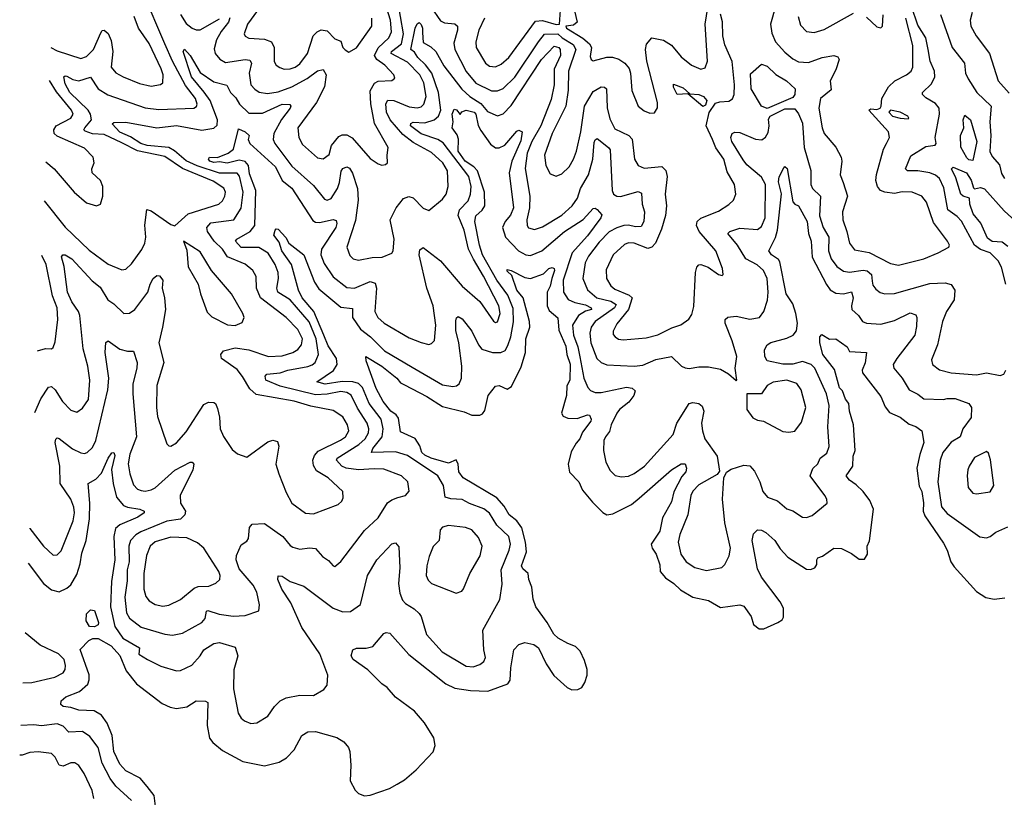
# Model space of a CAD drawing. Extents: x 1954683 to 2060285, y 904798 to 1016299.
# Tile 233 of 256: x 1958393 to 1963427, y 991281 to 995258. Entities that reach past the tile are written whole.
import ezdxf

# ---------------------------------------------------------------- set-up
doc = ezdxf.new("R2010")
doc.units = 0

msp = doc.modelspace()

# ---------------------------------------------------------------- linework, layer by layer
at = {"layer": '0CON10XD'}
for points in [[(1958470.5, 993249.2), (1958501.2, 993318.8), (1958541.2, 993378.8), (1958555, 993381.5), (1958575, 993364.6), (1958612.7, 993305), (1958655, 993260.6), (1958685, 993250.6), (1958715, 993270.6), (1958744.7, 993315), (1958752.1, 993415), (1958741.1, 993485), (1958717.4, 993575), (1958700.2, 993745), (1958694.3, 993765), (1958660.4, 993815), (1958637.6, 993865), (1958620.6, 993995), (1958607.3, 994045), (1958612.9, 994055), (1958625.7, 994055.7), (1958658.9, 994035), (1958762.9, 993922.9), (1958805, 993889.2), (1958844.6, 993824.6), (1958874.4, 993805), (1958925.4, 993755.4), (1958955, 993756.9), (1958981.2, 993775), (1959048.4, 993865), (1959059.4, 993905), (1959075, 993934.4), (1959095, 993949.6), (1959107.7, 993947.7), (1959124.2, 993925), (1959121.2, 993885), (1959134.1, 993835), (1959139.2, 993775), (1959122.4, 993685), (1959104.7, 993605), (1959129.5, 993505), (1959095, 993387.5), (1959092, 993275), (1959098.1, 993228.1), (1959145, 993088.8), (1959155, 993078), (1959165, 993077.5), (1959195, 993094.5), (1959245, 993149.5), (1959335, 993289.2), (1959358.3, 993301.7), (1959385, 993300.8), (1959394.4, 993294.4), (1959405, 993270), (1959415.4, 993225), (1959418.5, 993165), (1959435, 993126.7), (1959479.5, 993059.5), (1959507.3, 993037.3), (1959555, 993020), (1959661.7, 993098.3), (1959686.8, 993106.8), (1959710.3, 993100.3), (1959717.3, 993077.3), (1959703.3, 992985), (1959717.8, 992935), (1959755, 992840), (1959785, 992786), (1959855, 992734.3), (1959895, 992731.4), (1960021.7, 992778.3), (1960039.2, 992795), (1960047.4, 992812.6), (1960045.6, 992845), (1959969.5, 992915), (1959911.2, 992951.2), (1959895, 992977.1), (1959891, 993005), (1959900.3, 993029.7), (1959918.8, 993051.2), (1960033.2, 993106.8), (1960058.5, 993125), (1960076.2, 993155), (1960069.7, 993185), (1960045, 993226.2), (1959995, 993259.3), (1959881.6, 993281.6), (1959796.4, 993306.4), (1959601.7, 993341.7), (1959570, 993370), (1959532.8, 993432.8), (1959505, 993468.9), (1959424.5, 993525), (1959421.5, 993545), (1959434.2, 993565), (1959495, 993580.2), (1959565, 993570), (1959665.2, 993535.2), (1959735, 993538.4), (1959790, 993555), (1959815, 993570.7), (1959833.1, 993595), (1959838.1, 993625), (1959815, 993673.8), (1959754.7, 993735), (1959624.1, 993835), (1959604.2, 993884.2), (1959602.3, 993945), (1959585.5, 993975), (1959545, 994008), (1959455.4, 994045.4), (1959429.3, 994085), (1959386.5, 994125), (1959353.2, 994175), (1959350.4, 994195), (1959371, 994219), (1959487.5, 994235), (1959525, 994294), (1959536.2, 994375), (1959516.9, 994456.9), (1959505, 994473.7), (1959415, 994473.3), (1959301.1, 994511.1), (1959245, 994536.7), (1959185, 994586.8), (1959155, 994603.9), (1959045, 994615.1), (1959012.5, 994625), (1958959.4, 994659.4), (1958905, 994683), (1958866.2, 994725), (1958875, 994732), (1958935, 994732.9), (1959094.3, 994704.3), (1959195, 994715.9), (1959325, 994692.5), (1959385, 994702.7), (1959402.2, 994717.8), (1959404.3, 994745), (1959367.6, 994845), (1959336.5, 994886.5), (1959270.9, 994965), (1959229.4, 995095), (1959235, 995107.5), (1959265, 995074), (1959315, 994988.2), (1959385, 994940), (1959452.6, 994922.6), (1959470.7, 994885), (1959497.5, 994857.5), (1959516.4, 994825), (1959565, 994780), (1959635, 994779.6), (1959735, 994826.5), (1959774.6, 994824.6), (1959779.5, 994815), (1959775.3, 994805), (1959732.2, 994747.8), (1959691.6, 994675), (1959689.2, 994645), (1959696.9, 994625), (1959785, 994509.1), (1959895, 994410.5), (1959950.8, 994340.7), (1959965, 994334.6), (1959985, 994343.6), (1960017.8, 994395), (1960028.5, 994425), (1960036.8, 994483.2), (1960045, 994496.5), (1960065, 994505.5), (1960078.9, 994498.9), (1960095, 994473.3), (1960119.6, 994395), (1960124.3, 994335), (1960109.5, 994230.5), (1960065.4, 994095), (1960081.7, 994051.7), (1960098, 994035), (1960125, 994027.1), (1960195, 994041.6), (1960246.1, 994043.9), (1960295, 994064.3), (1960302.9, 994075), (1960307.2, 994135), (1960286.9, 994235), (1960318, 994295), (1960355, 994343.8), (1960383, 994353), (1960405, 994346.4), (1960455, 994294.4), (1960485, 994282.5), (1960555, 994339.5), (1960573.1, 994365), (1960583.2, 994405), (1960579.3, 994485), (1960556.5, 994525), (1960498.6, 994578.6), (1960405, 994630.5), (1960351.1, 994671.1), (1960287, 994745), (1960269.1, 994785), (1960265, 994827.5), (1960275, 994846.6), (1960305, 994844), (1960385, 994812), (1960425, 994807.5), (1960445, 994812.8), (1960459.2, 994825), (1960471.6, 994865), (1960458.7, 994935), (1960438.7, 994975), (1960375, 995040.6), (1960292.2, 995085), (1960293.9, 995095), (1960345.8, 995134.2), (1960355.1, 995185), (1960324.8, 995365.2)], [(1958518.3, 994331.6), (1958625, 994196.2), (1958748.3, 994078.3), (1958845, 994007.1), (1958915, 993978.5), (1958935, 993982.2), (1958965, 994009.4), (1959017.8, 994082.2), (1959032.9, 994115), (1959037.2, 994145), (1959033, 994207), (1959043, 994287), (1959065, 994280), (1959165, 994210.8), (1959186.1, 994203.9), (1959254.8, 994265.2), (1959411.1, 994315), (1959429.3, 994330.7), (1959442.4, 994355), (1959445.8, 994375), (1959437, 994397), (1959382.2, 994432.2), (1959225, 994496.1), (1959135, 994558.8), (1958995, 994586.6), (1958915, 994628.1), (1958825, 994670.5), (1958765, 994674.9), (1958727.3, 994687.3), (1958721.5, 994695), (1958726.5, 994705), (1958760.4, 994745), (1958755.7, 994775), (1958742.7, 994795), (1958649, 994885), (1958625, 994930), (1958619.4, 994965), (1958625, 994970.6), (1958635, 994968.8), (1958665, 994951.5), (1958695, 994944.7), (1958755, 994963.6), (1958794.8, 994904.8), (1958843.2, 994873.2), (1959035, 994807.6), (1959105, 994798.1), (1959283.8, 994805), (1959296.9, 994813.1), (1959300.7, 994825), (1959291.7, 994855), (1959240.5, 994920.5), (1959173.6, 995045), (1959134.8, 995135), (1959024.2, 995395)], [(1959467.9, 995267.9), (1959460.8, 995245), (1959422.3, 995197.7), (1959399.6, 995155), (1959388.1, 995108.1), (1959392.3, 995085), (1959415.8, 995055.8), (1959445, 995038.9), (1959545, 995054.7), (1959570, 995050), (1959578, 995035), (1959565.8, 994985), (1959575.3, 994925.2), (1959595, 994902.5), (1959618, 994888), (1959660.1, 994880.1), (1959715, 994889.1), (1959785, 994914.1), (1959863.1, 994956.9), (1959915, 994996.1), (1959945, 995003.1), (1959959.2, 994975), (1959950.8, 994915), (1959910.6, 994835), (1959815.4, 994705), (1959820.5, 994655), (1959839.4, 994619.4), (1959915, 994552.1), (1959945, 994546.4), (1959975, 994568.1), (1959986.6, 994615), (1960025, 994660.4), (1960040.9, 994669.1), (1960065, 994668.8), (1960093.4, 994653.4), (1960185, 994548.6), (1960225, 994520.8), (1960245, 994514), (1960263, 994517), (1960274.1, 994525.9), (1960271.4, 994565), (1960277.5, 994605), (1960207.5, 994727.5), (1960188.1, 994828.1), (1960185.5, 994894.5), (1960207.6, 994932.4), (1960225, 994944.2), (1960295, 994947.1), (1960311.7, 994958.3), (1960305.7, 994975), (1960259.2, 995025), (1960218.4, 995055), (1960206.7, 995075), (1960225, 995113.2), (1960281, 995165), (1960293.5, 995196.5), (1960289.2, 995255), (1960254.8, 995365)], [(1959674.3, 995395), (1959557.8, 995235), (1959540, 995185), (1959545, 995174.4), (1959564.1, 995164.1), (1959645, 995158.1), (1959680.4, 995145), (1959694.7, 995115), (1959694, 995044), (1959705, 995025.7), (1959722.9, 995012.9), (1959745.4, 995005.4), (1959776.3, 995006.3), (1959801.4, 995015), (1959825, 995032.5), (1959864.2, 995085), (1959892.8, 995175), (1959913.9, 995196.1), (1959935, 995205.4), (1959965, 995200.9), (1960005, 995159.2), (1960035, 995147.5), (1960045.5, 995115.5), (1960057, 995103), (1960075, 995091.2), (1960115, 995113.1), (1960192.5, 995225), (1960193.4, 995265)], [(1961222.3, 995332.3), (1961243.3, 995245), (1961225, 995230), (1961184.5, 995225), (1961187.8, 995215), (1961272.7, 995162.7), (1961305.3, 995135), (1961315.9, 995115), (1961309.6, 995070.4), (1961315, 995054), (1961325, 995046.7), (1961395, 995065.9), (1961424.1, 995065.9), (1961456.5, 995056.5), (1961487.5, 995035), (1961508.1, 995008.1), (1961516.2, 994985), (1961522.7, 994895), (1961554.4, 994815), (1961585, 994791.4), (1961615, 994780), (1961638.3, 994781.7), (1961653.1, 994806.9), (1961654.5, 994835), (1961599.7, 995045), (1961592.2, 995105), (1961596.7, 995133.3), (1961625, 995164.2), (1961685, 995153.3), (1961725, 995127.5), (1961775, 995068.1), (1961827.5, 995025), (1961875, 995004.4), (1961897.6, 995012.4), (1961908.9, 995045), (1961897.6, 995235), (1961917.6, 995365)], [(1960495, 995323.3), (1960545, 995251.2), (1960565, 995242.3), (1960617.1, 995237.1), (1960630.9, 995225), (1960631.3, 995205), (1960612.7, 995137.3), (1960618.4, 995105), (1960675, 994992.3), (1960725, 994932.5), (1960805, 994894.2), (1960835, 994893.5), (1960865, 994906.5), (1960925, 994963.2), (1961045, 995145.3), (1961076.1, 995183.9), (1961145, 995185.4), (1961167, 995165), (1961221.8, 995131.8), (1961236.7, 995105), (1961198.4, 994995), (1961197.6, 994897.6), (1961185.9, 994815), (1961115, 994676.5), (1961075.4, 994565.4), (1961082.7, 994512.7), (1961105, 994469.4), (1961135, 994458.1), (1961165, 994469.5), (1961201.8, 994505), (1961225, 994544.4), (1961239.7, 994585), (1961261.1, 994685), (1961281.1, 994815), (1961325, 994890.4), (1961365, 994914.5), (1961383.5, 994913.5), (1961393.7, 994903.7), (1961396.6, 994806.6), (1961409.8, 994750.2), (1961435, 994698.9), (1961507.5, 994665), (1961525, 994646.9), (1961535.5, 994545), (1961555, 994511.4), (1961585, 994498.9), (1961675, 994506.9), (1961696.8, 994486.8), (1961703.4, 994455), (1961692.1, 994365), (1961699.2, 994305), (1961694.1, 994255.9), (1961674.3, 994185.7), (1961642.9, 994115), (1961625, 994093.7), (1961605, 994087), (1961534.7, 994115.3), (1961505, 994116.3), (1961485, 994108.8), (1961427.7, 994055), (1961392, 993978), (1961392.7, 993935), (1961415, 993897.1), (1961435, 993879.4), (1961508.3, 993848.3), (1961524, 993835), (1961505.1, 993774.9), (1961445, 993702.2), (1961426.4, 993665), (1961427.3, 993647.3), (1961437.1, 993635), (1961455, 993624.6), (1961478.7, 993621.3), (1961595, 993631.3), (1961655, 993646), (1961727.6, 993682.4), (1961773.4, 993696.6), (1961813.8, 993726.2), (1961829.7, 993750.3), (1961839.5, 993790.5), (1961847.3, 993965), (1961855, 993992), (1961865, 994003.8), (1961875, 994006), (1961912.4, 993992.4), (1961965, 993954.2), (1961985, 993950), (1961990, 993955), (1961985.7, 993985), (1961951.8, 994075), (1961866.5, 994175), (1961853.8, 994205), (1961857.1, 994225), (1961875, 994243.1), (1961965, 994277.8), (1962018.1, 994311.9), (1962041.9, 994335), (1962053.5, 994365), (1962047.1, 994415), (1962010.2, 994480.2), (1961992.6, 994545), (1961952.4, 994602.4), (1961935.3, 994644.7), (1961902.9, 994715), (1961917.6, 994782.4), (1961949.7, 994830.3), (1961971.5, 994838.5), (1962018.3, 994841.7), (1962037.1, 994852.9), (1962045.4, 994874.6), (1962047.2, 994925), (1962035.2, 995044.8), (1961998.5, 995128.5), (1961987.7, 995175), (1961986.4, 995246.4), (1961975.4, 995285.4)], [(1960768.9, 995265), (1960740, 995205), (1960725.4, 995145), (1960726.2, 995116.2), (1960774.5, 995035), (1960795, 995019.6), (1960825, 995016.2), (1960855, 995030), (1960893.1, 995065), (1961029.3, 995250.7), (1961065, 995254.4), (1961135, 995233.5), (1961151.9, 995235), (1961158.9, 995331.1)], [(1962256.2, 995325), (1962231.2, 995235), (1962238.8, 995188.8), (1962256.5, 995145), (1962305, 995091.6), (1962345, 995057.7), (1962375, 995042.1), (1962425, 995039.4), (1962494.8, 995065.2), (1962555, 995075.5), (1962575, 995067.5), (1962582.9, 995055), (1962565, 995000.8), (1962535.5, 994945), (1962541.7, 994898.3), (1962486.2, 994855), (1962478.6, 994805), (1962496.1, 994705), (1962506.4, 994676.4), (1962565.3, 994605.3), (1962592.5, 994555), (1962595.4, 994535), (1962586.7, 994465), (1962602.7, 994425)], [(1963434.4, 993904.4), (1963412.7, 993992.7), (1963395.9, 994025), (1963353.5, 994065), (1963305, 994082.1), (1963275, 994103.9), (1963207.8, 994227.8), (1963185, 994251.9), (1963138.1, 994285), (1963117.6, 994397.6), (1963095.9, 994445), (1963075, 994462.2), (1963045, 994475.2), (1962985, 994484.7), (1962932.5, 994485), (1962921.5, 994495), (1962949, 994561), (1963025, 994608.9), (1963073.3, 994616.7), (1963077.9, 994625), (1963073.2, 994655), (1963094.7, 994775), (1963093.1, 994805), (1963075, 994829.2), (1963025, 994858.5), (1963008.5, 994875), (1963008.9, 994885), (1963055, 994929.6), (1963071.6, 994965), (1963070, 994995), (1963047.7, 995045), (1963037, 995105), (1963026.1, 995165), (1962985, 995230.6), (1962951.4, 995325)], [(1958552.9, 995116), (1958585, 995098.8), (1958705, 995059.7), (1958735, 995070), (1958770.5, 995105), (1958808.8, 995191.2), (1958815, 995202), (1958825, 995204.3), (1958845, 995186.7), (1958861.1, 995151.1), (1958869.2, 995095), (1958861.5, 995015), (1958885, 994986.7), (1958922, 994965), (1959005, 994931.2), (1959065, 994917.7), (1959113.4, 994926.6), (1959125.6, 994935), (1959126.8, 994975), (1959117.1, 995007.1), (1959055, 995135.5), (1959001.2, 995215), (1958978.1, 995275)], [(1959214.5, 995284.5), (1959245, 995238.7), (1959275, 995214.1), (1959295, 995205.2), (1959315, 995206.1), (1959415, 995261.4)], [(1962372.7, 995275), (1962385, 995230), (1962415, 995198.1), (1962455, 995192.5), (1962505, 995207.9), (1962655, 995290.8)], [(1962602.7, 994425), (1962624.7, 994355), (1962599.2, 994275), (1962600.6, 994235), (1962621.9, 994175), (1962635, 994114.2), (1962661.3, 994081.3), (1962735, 994067.4), (1962845, 994011.5), (1962885, 994002.7), (1963016, 994035), (1963088.8, 994065), (1963142.5, 994095), (1963146, 994105), (1963135.8, 994125), (1963065, 994220.6), (1963029.6, 994325), (1963005.3, 994355.3), (1962955.8, 994375.8), (1962905, 994377.4), (1962865, 994369.3), (1962815, 994375.4), (1962794.4, 994385), (1962777.5, 994405), (1962770, 994435), (1962773.8, 994466.2), (1962808.7, 994595), (1962823.6, 994625), (1962840, 994655), (1962834.4, 994685), (1962734.3, 994795.7), (1962745, 994802), (1962775, 994797.9), (1962791.4, 994805), (1962797.5, 994815), (1962800.4, 994855), (1962835.4, 994915), (1962867.1, 994945), (1962926.9, 994975), (1962950.9, 994995), (1962958.9, 995015), (1962959.6, 995125), (1962922.8, 995265)], [(1962721.3, 995271.3), (1962775, 995221.2), (1962795, 995216.7), (1962803.3, 995225), (1962807.9, 995282.1)], [(1963099.6, 995285), (1963160.6, 995115), (1963223.2, 995035), (1963228.4, 994985), (1963241.6, 994955), (1963286.8, 994885), (1963358.9, 994815), (1963352.2, 994735), (1963357.6, 994665), (1963353.1, 994583.1), (1963365, 994557.3), (1963402.8, 994515), (1963412, 994472), (1963426.7, 994445)], [(1963261.6, 995295), (1963252.3, 995255), (1963254.6, 995225), (1963282.5, 995175), (1963351.5, 995085), (1963395.5, 994945), (1963451.5, 994881.5)], [(1958444.4, 992656.7), (1958444.3, 992655.2), (1958514.5, 992565), (1958565, 992520), (1958585, 992521.4), (1958605, 992541.2), (1958666.3, 992695), (1958673.7, 992735), (1958670, 992765), (1958654.7, 992805), (1958600.8, 992885), (1958598.4, 992975), (1958574.7, 993095), (1958577.5, 993112.5), (1958585, 993120), (1958595, 993116.4), (1958663.7, 993063.7), (1958705, 993043.3), (1958725, 993039.6), (1958738.6, 993045), (1958765, 993069.1), (1958783, 993105), (1958843.5, 993365), (1958849.4, 993425), (1958830.4, 993555), (1958832.9, 993607.1), (1958845, 993616.2), (1958905, 993573.1), (1958945, 993561.9), (1958975, 993563.3), (1958992.9, 993505), (1958991.6, 993475), (1958972.4, 993395), (1958971, 993345), (1958989.7, 993125), (1958956.6, 993036.6), (1958947, 992987), (1958956.1, 992935), (1958975, 992879.2), (1958995, 992857.1), (1959015, 992849.2), (1959035, 992846.9), (1959065, 992853.6), (1959085, 992864.2), (1959186.2, 992953.8), (1959265, 992995.6), (1959275.6, 992995.6), (1959284, 992985), (1959278.2, 992955), (1959212.7, 992825), (1959215.3, 992785), (1959240, 992745), (1959237.1, 992725), (1959215, 992702.5), (1959145, 992693), (1959011.6, 992638.4), (1958986.6, 992623.4), (1958960, 992595), (1958951.3, 992565), (1958952.2, 992485), (1958943.3, 992445), (1958942.4, 992387.6), (1958931.1, 992305), (1958938.6, 992225), (1958955, 992197.5), (1959015, 992150.4), (1959135, 992115.9), (1959175, 992110.7), (1959225, 992120), (1959325, 992174.4), (1959340.6, 992195), (1959347.3, 992232.7), (1959355, 992235.5), (1959412.8, 992217.2), (1959485, 992207.1), (1959545, 992210.4), (1959616, 992235), (1959619.4, 992265), (1959605, 992330), (1959586.4, 992365), (1959515, 992449.2), (1959499.1, 992495), (1959502, 992518), (1959525, 992572.5), (1959555, 992591.2), (1959562.5, 992605), (1959568.8, 992661.2), (1959581.7, 992678.3), (1959645, 992682), (1959737.7, 992615), (1959775, 992568.5), (1959789.8, 992559.8), (1959825, 992549.1), (1959875, 992557.1), (1959905, 992553.5), (1959941.7, 992511.7), (1959972, 992492), (1959995, 992463.8), (1960005, 992461.2), (1960035, 992487.5), (1960155, 992645.6), (1960225, 992709.4), (1960273.5, 992786.5), (1960295, 992802.2), (1960326.2, 992813.8), (1960365.5, 992824.5), (1960383.4, 992846.6), (1960377.8, 992895), (1960345.6, 992925), (1960255, 992958.2), (1960205, 992961.4), (1960125, 992956.1), (1960062.9, 992965), (1960040.8, 992975), (1960012.7, 993005), (1960015.6, 993015), (1960126.2, 993085), (1960158.6, 993115), (1960176.9, 993145), (1960178.1, 993165), (1960169.3, 993195), (1960120.8, 993270.8), (1960087.2, 993337.2), (1960065, 993350.6), (1960035, 993355.7), (1959965, 993341.9), (1959905, 993339.7), (1959725, 993382.7), (1959651.1, 993415), (1959647.8, 993435), (1959656.7, 993445), (1959725, 993452.3), (1959763.8, 993466.2), (1959865.5, 993484.5), (1959888, 993492), (1959903.8, 993505), (1959920.8, 993545), (1959908.5, 993625), (1959873, 993713), (1959775, 993824.8), (1959712.8, 993865), (1959707.9, 993885), (1959717, 993935), (1959714.8, 993965), (1959699.5, 994005), (1959663.9, 994063.9), (1959615, 994092.4), (1959525, 994092.9), (1959496.9, 994125), (1959504, 994135), (1959572.2, 994175), (1959594.7, 994205), (1959601, 994385), (1959568.8, 994468.8), (1959562.7, 994512.7), (1959545, 994532.6), (1959515, 994538.8), (1959454.4, 994524.4), (1959415, 994530.9), (1959385, 994527.3), (1959365.6, 994535), (1959358.1, 994545), (1959363.3, 994555), (1959405, 994552.9), (1959458.6, 994575), (1959485.4, 994595), (1959511.2, 994698.8), (1959546, 994685), (1959565.5, 994665.5), (1959561.5, 994645), (1959569.4, 994625), (1959700.4, 994505), (1959735, 994434.6), (1959785, 994395.9), (1959891.3, 994231.3), (1959905, 994222.3), (1959925, 994220), (1959995, 994235.3), (1960010.4, 994230.4), (1960014.6, 994215), (1960009.2, 994195), (1959935.8, 994085), (1959933.2, 994055), (1959950.2, 994010.2), (1959995, 993943.1), (1960065, 993887.5), (1960105, 993884.7), (1960185, 993918.2), (1960209.9, 993909.9), (1960217.8, 993885), (1960208.4, 993765), (1960224.5, 993735), (1960256.9, 993705), (1960385, 993630), (1960445, 993606.4), (1960485, 993596.9), (1960498.7, 993601.3), (1960513.4, 993616.6), (1960520.5, 993695), (1960506.2, 993795), (1960473.9, 993885), (1960434.7, 994055), (1960438.7, 994081.3), (1960455, 994092.5), (1960543.8, 994025), (1960654.6, 993895), (1960745, 993816.7), (1960815, 993715.6), (1960825, 993710), (1960835, 993712.5), (1960849.1, 993755), (1960841.9, 993795), (1960765, 993946.8), (1960712.4, 994032.4), (1960688.1, 994085), (1960665, 994181.9), (1960634.4, 994255.6), (1960641, 994285), (1960685, 994331.8), (1960697.8, 994365), (1960701.7, 994405), (1960689.3, 994455), (1960558.3, 994628.3), (1960530, 994645), (1960445, 994674.2), (1960390.7, 994715), (1960392.5, 994727.5), (1960405, 994734.3), (1960465, 994730), (1960511.5, 994745), (1960534.8, 994765), (1960545.5, 994795), (1960533.7, 994885), (1960499.3, 994985), (1960467.2, 995027.2), (1960427.7, 995065), (1960411.7, 995091.7), (1960393.3, 995105), (1960415, 995213.8), (1960425, 995236.7), (1960435, 995243.8), (1960445, 995232.5), (1960452.5, 995215), (1960452, 995192), (1960455, 995142), (1960495, 995118.9), (1960521.1, 995095), (1960561.9, 995021.9), (1960652.7, 994902.7), (1960694.3, 994864.3), (1960750, 994830), (1960785, 994787.9), (1960835, 994766), (1960865, 994776), (1960905, 994818.7), (1961061.1, 995055), (1961125, 995121.6), (1961148.9, 995115), (1961156.9, 995105), (1961158, 995075), (1961125.8, 995005), (1961125.1, 994924.9), (1961110.9, 994849.1), (1961056.6, 994715), (1961010.9, 994635), (1960987.9, 994575), (1960976.6, 994496.6), (1961000.5, 994355), (1960998.8, 994295), (1960985.4, 994235), (1960987.8, 994205), (1960995, 994192.9), (1961025, 994184.5), (1961065, 994199.2), (1961165, 994257.6), (1961217.6, 994305), (1961245, 994344.5), (1961260.7, 994395), (1961300.2, 994465), (1961323, 994545), (1961329.5, 994630.5), (1961335, 994644), (1961345, 994649.4), (1961402.7, 994605), (1961411.6, 994591.6), (1961421.2, 994385), (1961428.5, 994365), (1961445, 994355.4), (1961465, 994354.1), (1961555, 994379.2), (1961571.2, 994371.2), (1961574.7, 994315), (1961586.9, 994275), (1961584, 994226), (1961570, 994200), (1961540.8, 994199.2), (1961505, 994207.1), (1961482, 994205), (1961445, 994193.5), (1961407.2, 994172.8), (1961355, 994120), (1961301.3, 994048.6), (1961284.3, 994015), (1961272, 993935), (1961295, 993876.5), (1961342.9, 993835), (1961415, 993818.4), (1961442, 993802), (1961433.8, 993785), (1961335.3, 993715), (1961313.8, 993685), (1961307.8, 993655), (1961313.2, 993605), (1961343.3, 993525), (1961365, 993504), (1961395, 993493.2), (1961535, 993485.3), (1961578.7, 993491.3), (1961645, 993519.6), (1961725, 993535.7), (1961776.2, 993486.2), (1961795, 993476.7), (1961815, 993473.6), (1961865, 993482.3), (1961915, 993482.9), (1961975, 993470), (1962015.8, 993445.8)], [(1962215, 994804.3), (1962185, 994815.5), (1962132.7, 994905), (1962128.3, 994981.7), (1962185, 995030), (1962215, 995020), (1962257.9, 994977.9), (1962313.5, 994945), (1962356.9, 994905), (1962355.6, 994874.4), (1962345, 994860.5), (1962215, 994804.3)], [(1958527.1, 994530.5), (1958570, 994495), (1958672, 994375), (1958735, 994322), (1958785, 994306.2), (1958805.9, 994314.1), (1958818.8, 994355), (1958818.6, 994405), (1958806.9, 994435), (1958763.1, 994475), (1958761.2, 994495), (1958773.8, 994525), (1958768.8, 994555), (1958725, 994600.6), (1958585, 994662.8), (1958570, 994675), (1958567.5, 994695), (1958579.6, 994715), (1958654.4, 994755), (1958666.2, 994775), (1958658.1, 994795), (1958581.5, 994888.5), (1958545.4, 994946.1)], [(1961885, 994813.8), (1961808.3, 994878.3), (1961755, 994875.8), (1961735, 994912), (1961735, 994928), (1961785, 994909.5), (1961818.3, 994878.3), (1961865, 994874.6), (1961888.1, 994865), (1961906, 994845), (1961898.8, 994821.2), (1961885, 994813.8)], [(1962015.8, 993445.8), (1962055, 993412.5), (1962060, 993415), (1962050, 993475), (1962058.9, 993535), (1962035.8, 993615), (1962000.4, 993705), (1962000, 993725), (1962013.8, 993736.2), (1962055, 993741.5), (1962125, 993726.9), (1962175, 993733.9), (1962198, 993765), (1962215.8, 993824.2), (1962220, 993865), (1962214.8, 993935), (1962195.8, 993975), (1962163.6, 994003.6), (1962105, 994035.3), (1962063.3, 994105), (1962012.9, 994165), (1962023.3, 994175), (1962075, 994191.6), (1962165, 994185.5), (1962185, 994200.6), (1962204.7, 994245), (1962205, 994415.6), (1962185, 994452), (1962110.3, 994515), (1962090.8, 994540.8), (1962033.4, 994635), (1962027.9, 994655), (1962034.6, 994675.4), (1962048.2, 994681.8), (1962075, 994681.1), (1962155, 994646.2), (1962186.5, 994643.5), (1962205, 994656.5), (1962219.1, 994680.9), (1962225.2, 994715), (1962221.4, 994748.6), (1962228.8, 994765), (1962305, 994802.5), (1962355, 994802), (1962375, 994777.1), (1962395, 994729.2), (1962403.1, 994605), (1962437.1, 994487.1), (1962436.9, 994415), (1962446.7, 994395), (1962487.5, 994355), (1962481.9, 994255), (1962500.5, 994195), (1962529.7, 994145), (1962527.2, 994075), (1962541.1, 994035), (1962569.6, 993995), (1962605, 993971.3), (1962635, 993966.5), (1962705, 993976.3), (1962725, 993973.5), (1962746.9, 993955), (1962750.9, 993920.9), (1962755, 993900.8), (1962770, 993880), (1962792.3, 993862.3), (1962815, 993856.2), (1962865, 993858), (1963045, 993908.4), (1963125, 993912.5), (1963155, 993903.5), (1963173.8, 993875), (1963170.7, 993825), (1963131.8, 993765), (1963110, 993715), (1963084.7, 993595.3), (1963055, 993517.5), (1963059.2, 993495), (1963095, 993466.9), (1963155, 993451.8), (1963285, 993442.3), (1963335, 993452.5), (1963405, 993438), (1963423.3, 993445), (1963434.2, 993465.8)], [(1958436.5, 992478.4), (1958515, 992374.1), (1958555, 992341.3), (1958595, 992332.5), (1958635, 992349.6), (1958655, 992367.1), (1958685, 992420), (1958702, 992475), (1958711.4, 992528.6), (1958732.3, 992595), (1958750.6, 992705), (1958751.6, 992785), (1958742.5, 992885), (1958782.2, 992907.8), (1958811.5, 992938.5), (1958845, 993015.7), (1958865, 993042.5), (1958875, 993043.8), (1958879.6, 993029.6), (1958862.9, 992957.1), (1958871.6, 992885), (1958888.6, 992815), (1958923.1, 992773.1), (1958945, 992764.2), (1959007.1, 992755), (1959028.8, 992745), (1959030, 992735), (1958996.6, 992713.4), (1958904.5, 992675), (1958882.1, 992655), (1958874.8, 992615.2), (1958880.1, 992495), (1958862.3, 992385), (1958856.8, 992255), (1958879.8, 992155), (1958919.7, 992095), (1959006, 992045), (1959002.8, 992012.8), (1959045.8, 991985), (1959115, 991950.9), (1959195, 991927.8), (1959215, 991928.9), (1959273.6, 991956.4), (1959316.1, 992003.9), (1959334.5, 992035), (1959385, 992067.9), (1959415, 992072.1), (1959495, 992049.2), (1959508.9, 992005), (1959487.3, 991932.7), (1959486, 991835), (1959510.7, 991710.7), (1959525, 991686), (1959542.1, 991672.1), (1959575, 991658.6), (1959605, 991662.5), (1959662.5, 991695), (1959695, 991745.8), (1959725.3, 991774.7), (1959755, 991790), (1959825, 991803.8), (1959895, 991801.5), (1959948, 991832), (1959964.4, 991855), (1959968.2, 991905), (1959927.3, 992015), (1959835, 992149.6), (1959779.7, 992275), (1959733.1, 992345), (1959712.3, 992395), (1959715, 992413.8), (1959735, 992411.1), (1959775, 992384.6), (1959845, 992360.6), (1959995, 992248.6), (1960045, 992228.7), (1960085, 992230.5), (1960135, 992267.1), (1960171.8, 992415), (1960218.9, 992495), (1960295, 992576.9), (1960315, 992582), (1960332.2, 992562.2), (1960336.6, 992455), (1960328.9, 992375), (1960335.8, 992325), (1960349.6, 992289.6), (1960365, 992271.8), (1960409.4, 992245), (1960435, 992221.4), (1960445.5, 992205), (1960473, 992113), (1960553.5, 992025), (1960675, 991951.8), (1960711.4, 991948.6), (1960745, 991960), (1960765.6, 991975), (1960773.6, 991995), (1960765.4, 992035.4), (1960761.3, 992135), (1960847.2, 992292.8), (1960859.1, 992370.9), (1960854.3, 992445), (1960895.2, 992545), (1960901.6, 992575), (1960893.4, 992615), (1960832.5, 992672.5), (1960795, 992733.6), (1960765.5, 992755.5), (1960692.9, 992782.9), (1960654.5, 992804.5), (1960597.3, 992807.3), (1960567.5, 992815), (1960560.3, 992875), (1960530.5, 992925), (1960375, 993028.5), (1960315, 993047.5), (1960191.4, 993045), (1960197.8, 993065), (1960245.5, 993125), (1960251.6, 993165), (1960240.7, 993215), (1960178.9, 993295), (1960145, 993376.5), (1960125, 993397.2), (1960096.5, 993406.5), (1960042.1, 993407.9), (1959955, 993394.2), (1959911.4, 993405), (1959996.6, 993463.4), (1960016.9, 993495), (1960012.2, 993525), (1959969.9, 993589.9), (1959948.8, 993645), (1959896.2, 993766.2), (1959836.9, 993835), (1959818.4, 993875), (1959782.3, 994005), (1959733.6, 994075), (1959719.3, 994119.3), (1959692, 994155), (1959699.1, 994180.9), (1959705, 994188), (1959715, 994187.1), (1959754.1, 994144.1), (1959768.8, 994115), (1959845, 994055.8), (1959900.6, 993915), (1959921.8, 993881.8), (1960035, 993787.1), (1960095, 993780), (1960095, 993734.3), (1960135, 993675.3), (1960186.2, 993636.2), (1960258.9, 993565), (1960399.9, 993479.9), (1960555, 993391.1), (1960607.9, 993382.1), (1960625.4, 993384.6), (1960640, 993395), (1960652.3, 993425), (1960653.6, 993485), (1960638.7, 993605), (1960622.4, 993667.6), (1960622.5, 993717.5), (1960626.2, 993733.8), (1960635, 993740), (1960655, 993728.6), (1960705.3, 993665), (1960737.8, 993595), (1960755, 993572.8), (1960810, 993555), (1960852.5, 993555), (1960875, 993566.5), (1960889.1, 993590.9), (1960903.9, 993635), (1960917.9, 993712.1), (1960915, 993780.5), (1960889.1, 993849.1), (1960832, 993925), (1960759.8, 994055), (1960743.3, 994105), (1960719.4, 994225), (1960725.2, 994254.8), (1960757.1, 994282.9), (1960770.5, 994305), (1960770, 994375), (1960733.2, 994485), (1960714.9, 994504.9), (1960670.5, 994535), (1960634.7, 994585), (1960636.9, 994646.9), (1960629.3, 994669.3), (1960603.8, 994705), (1960608.4, 994735), (1960604.6, 994775.4), (1960615, 994799.4), (1960626.4, 994796.4), (1960645, 994773.3), (1960654.2, 994785.8), (1960675, 994794.3), (1960716.4, 994785), (1960725.8, 994775), (1960737.4, 994717.4), (1960750.4, 994690.4), (1960800.4, 994620.4), (1960825, 994602.9), (1960845, 994603.3), (1960874, 994616), (1960935, 994688), (1960945, 994693.3), (1960961.2, 994685), (1960955, 994637.5), (1960909, 994535), (1960896, 994475), (1960917.4, 994295), (1960901.9, 994258.1), (1960875, 994225.7), (1960860.7, 994195), (1960876.1, 994145), (1960943.1, 994075), (1960981.4, 994055), (1961005, 994051.4), (1961063.1, 994075), (1961179.1, 994175), (1961274.3, 994235.7), (1961325, 994291.4), (1961335, 994294.2), (1961345, 994287.1), (1961369.5, 994259.5), (1961364.5, 994245), (1961295, 994152.7), (1961216.6, 994065), (1961171.3, 993925), (1961173.5, 993865), (1961197.2, 993827.2), (1961231.4, 993811.4), (1961285, 993800.3), (1961315.4, 993785), (1961315.6, 993775), (1961285, 993766.7), (1961250, 993745), (1961219.3, 993695), (1961223.5, 993645), (1961245.9, 993585), (1961257.2, 993532.8), (1961276.6, 993425), (1961297.2, 993377.2), (1961311.9, 993361.9), (1961335, 993351.8), (1961365, 993350.7), (1961495, 993377.9), (1961525, 993372.5), (1961539.4, 993359.4), (1961532.2, 993335), (1961507.8, 993302.2), (1961459.6, 993265), (1961445, 993245.5), (1961417.2, 993185), (1961408.9, 993151.1), (1961387.1, 993125), (1961379.2, 993105), (1961378.2, 993055), (1961388.9, 992995), (1961411.7, 992951.7), (1961437.2, 992927.2), (1961469.3, 992919.3), (1961505, 992923.8), (1961535, 992936.4), (1961586.4, 992975), (1961733.2, 993136.8), (1961752.9, 993195), (1961815.7, 993295), (1961835, 993299.3), (1961865, 993294.5), (1961881.6, 993281.6), (1961890.6, 993255), (1961878.8, 993195), (1961884, 993155), (1961894.8, 993114.8), (1961958.5, 993025), (1961970.7, 992949.3), (1961958.3, 992931.7), (1961865, 992878.2), (1961834.3, 992845.7), (1961823.5, 992825), (1961809.5, 992725), (1961767.9, 992625), (1961760, 992585), (1961772.9, 992525), (1961800.5, 992485), (1961845, 992456.4), (1961905, 992440.9), (1961983.1, 992456.9), (1961998, 992472), (1962020, 992515), (1962027.3, 992555), (1961998.5, 992685), (1961985.4, 992805.4), (1961992.5, 992915), (1962007.1, 992942.9), (1962030.5, 992959.5), (1962095, 992980), (1962125, 992976.5), (1962149.4, 992949.4), (1962176.4, 992895), (1962191.8, 992845), (1962215.7, 992815), (1962267.2, 992797.3), (1962315, 992755.8), (1962345, 992745.8), (1962395, 992714.4), (1962415, 992712.5), (1962445, 992722), (1962521.2, 992785), (1962519.2, 992805), (1962508.6, 992825), (1962433.8, 992925), (1962446.9, 992963.1), (1962473.1, 992986.9), (1962485, 993015.5), (1962519, 993041), (1962530.4, 993075), (1962524.7, 993175), (1962532, 993285), (1962517.9, 993345), (1962458.5, 993475), (1962438.7, 993495), (1962395, 993510.2), (1962345, 993495.8), (1962294.8, 993495.2), (1962215, 993512.8), (1962201.7, 993535), (1962200.4, 993569.6), (1962214.4, 993595.6), (1962233.4, 993606.6), (1962315, 993628.7)], [(1962935, 994750.8), (1962939.2, 994755), (1962934, 994765), (1962894, 994785), (1962845.6, 994794.4), (1962835.7, 994785), (1962854.8, 994764.8), (1962895, 994753.5), (1962935, 994750.8)], [(1963265, 994537.5), (1963245, 994541.9), (1963235, 994551.5), (1963204.4, 994605.6), (1963202.5, 994665), (1963219.2, 994705), (1963215.5, 994745), (1963225, 994768.8), (1963254.4, 994745), (1963286.5, 994635), (1963265, 994537.5)], [(1962315, 993628.7), (1962346.4, 993645), (1962364.2, 993665.8), (1962369.2, 993705), (1962361.1, 993755), (1962344.7, 993805), (1962311.5, 993855), (1962279.2, 994019.2), (1962271.7, 994031.7), (1962236.7, 994055), (1962222.5, 994075), (1962256.9, 994143.1), (1962267.8, 994182.2), (1962287, 994367), (1962272.1, 994427.9), (1962276.4, 994453.6), (1962299.1, 994500.9), (1962305, 994507.5), (1962316.6, 994496.6), (1962345.9, 994325.9), (1962355, 994314.4), (1962375.2, 994305.2), (1962419.3, 994225), (1962424.9, 994164.9), (1962439.7, 994125), (1962443.9, 994043.9), (1962517.2, 993902.8), (1962535.6, 993875.6), (1962565, 993859.1), (1962605, 993856.2), (1962646.2, 993866.2), (1962654.1, 993835), (1962644.6, 993795), (1962646.5, 993775), (1962682, 993745), (1962701.2, 993715), (1962722.5, 993705), (1962795, 993701.2), (1962865, 993719.2), (1962945, 993757.8), (1962975, 993748.8), (1962980, 993735), (1962978.2, 993688.2), (1962969.5, 993645), (1962877.7, 993525), (1962858.8, 993495), (1962861.2, 993475), (1962904, 993425), (1962940.6, 993365), (1962985, 993343.3), (1963015, 993317.9), (1963115, 993314.8), (1963135, 993320.6), (1963175, 993320), (1963245, 993295.5), (1963258.2, 993275), (1963256.7, 993223.3), (1963214.2, 993165.8), (1963200.4, 993125), (1963155, 993097.1), (1963127.6, 993062.4), (1963112.7, 993045), (1963098.8, 993005), (1963086.5, 992895), (1963105.8, 992765.8), (1963135, 992732.3), (1963302.2, 992612.2), (1963335, 992608.5), (1963354.6, 992615.4), (1963382.4, 992637.6), (1963445, 992664.4)], [(1963445, 994097.7), (1963415, 994119.4), (1963365, 994124.1), (1963341.3, 994141.3), (1963306.5, 994216.5), (1963267.1, 994265), (1963250.7, 994315), (1963247.9, 994345), (1963215.5, 994355.5), (1963205, 994365.8), (1963178.5, 994448.5), (1963156.2, 994495), (1963165, 994503.8), (1963234, 994475), (1963256.9, 994436.9), (1963268.6, 994398.6), (1963275, 994393.2), (1963305, 994399.2), (1963325, 994392.3), (1963425, 994280.9), (1963635, 994090)], [(1959495, 993694.5), (1959531.2, 993708.8), (1959540, 993735), (1959534.3, 993755), (1959476.5, 993855), (1959374, 993975), (1959315, 994071.4), (1959230, 994125), (1959248.3, 994078.3), (1959254.7, 993994.7), (1959306, 993905), (1959317.1, 993855), (1959352.2, 993762.2), (1959375, 993738.6), (1959455, 993697.1), (1959495, 993694.5)], [(1958484.4, 993564.2), (1958525, 993576), (1958555, 993573.8), (1958565, 993581.2), (1958575, 993610), (1958588.8, 993725), (1958584, 993785), (1958560.8, 993845), (1958529.2, 994005), (1958506, 994052.1)], [(1959088.2, 991235), (1959080.5, 991290.5), (1959045.4, 991335.4), (1959009.1, 991379.1), (1958935, 991416.9), (1958905, 991450.8), (1958873.8, 991515), (1958866.2, 991596.2), (1958840.8, 991660.8), (1958811.4, 991701.4), (1958773.1, 991723.1), (1958695, 991726.9), (1958655, 991740.5), (1958615, 991745.8), (1958604.3, 991755), (1958604.4, 991775), (1958628.8, 991795), (1958698.8, 991821.2), (1958741.2, 991858.8), (1958749.1, 991880.9), (1958747.9, 991907.9), (1958703, 992037), (1958746.4, 992083.6), (1958767, 992093), (1958795, 992093.3), (1958861.4, 992055), (1958905, 992006.2), (1958936.9, 991926.9), (1958990.9, 991860.9), (1959121.2, 991761.2), (1959161.7, 991741.7), (1959195, 991734.3), (1959247.3, 991742.7), (1959295.6, 991774.4), (1959343.2, 991773.2), (1959355, 991765.8), (1959351.7, 991648.3), (1959363.1, 991583.1), (1959380.6, 991560.6), (1959430.5, 991520.5), (1959534.5, 991464.5), (1959645, 991442.2), (1959719.3, 991460.7), (1959757.8, 991482.2), (1959796.8, 991523.2), (1959835, 991597.1), (1959866.7, 991615), (1959905, 991617.5), (1960015, 991586.9), (1960050.8, 991565), (1960074.3, 991535), (1960081.1, 991515), (1960085.5, 991445), (1960083.3, 991365), (1960107.6, 991317.6), (1960125, 991300), (1960155, 991288.9), (1960185, 991291.1), (1960283.4, 991326.6), (1960322.2, 991347.8), (1960360.2, 991369.8), (1960419.5, 991420.5), (1960506.2, 991513.8), (1960516.9, 991545), (1960510.5, 991585), (1960462.5, 991662.5), (1960412, 991722), (1960315, 991792.9), (1960272, 991842), (1960245, 991861.4), (1960173.1, 991933.1), (1960098.6, 991985), (1960087.5, 992005), (1960096.7, 992035), (1960115, 992043.8), (1960165, 992044.4), (1960198.5, 992051.5), (1960255, 992118.8), (1960265.9, 992124.1), (1960285, 992120.8), (1960381.9, 992011.9), (1960570.9, 991860.9), (1960618.4, 991838.4), (1960697.3, 991827.3), (1960786.2, 991823.8), (1960889.4, 991860.6), (1960900.3, 991879.7), (1960903.5, 991943.5), (1960920, 992035), (1960945, 992062.5), (1960975, 992072.5), (1961021.7, 992061.7), (1961045, 992046), (1961084, 991964), (1961124.1, 991904.1), (1961192.3, 991842.3), (1961215, 991831.1), (1961247.2, 991832.8), (1961266.9, 991843.1), (1961282, 991868), (1961294.5, 991905), (1961293.6, 991935), (1961281.3, 991981.3), (1961257.6, 992027.6), (1961235, 992052.5), (1961195, 992067.1), (1961146, 992095), (1961124, 992115), (1961089.4, 992175), (1961031.1, 992255), (1961017.5, 992295), (1961010.5, 992355), (1960995.6, 992395), (1960992.9, 992425), (1960965, 992450), (1960958.9, 992465), (1960983.4, 992536.6), (1960979.2, 992585), (1960959.6, 992659.6), (1960935.3, 992695.3), (1960894.7, 992725), (1960869, 992769), (1960831.6, 992811.6), (1960660.6, 992915), (1960637.8, 992945), (1960634.2, 992984.2), (1960625, 993006), (1960585, 992989.4), (1960495.8, 993015), (1960465, 993030.3), (1960449.4, 993045), (1960438.4, 993078.4), (1960415.4, 993115.4), (1960339.3, 993149.3), (1960329.3, 993219.3), (1960317, 993237), (1960290.8, 993255), (1960251.5, 993305), (1960215, 993372), (1960165, 993512.5), (1960162.5, 993535), (1960245, 993485.3), (1960320.5, 993425), (1960340.6, 993400.6), (1960360, 993390), (1960475, 993330.9), (1960555, 993279.2), (1960665, 993252.9), (1960705, 993236), (1960744.6, 993235.4), (1960758.5, 993241.5), (1960770.7, 993259.3), (1960787.5, 993335), (1960825, 993384), (1960845, 993387.5), (1960885, 993368.6), (1960907.7, 993382.3), (1960957, 993483), (1960978.9, 993555), (1960980.5, 993625), (1961000.9, 993685), (1960999.6, 993715), (1960967.8, 993835), (1960935, 993874.4), (1960909.5, 993949.5), (1960885, 993972.5), (1960885, 993980), (1960905, 993975.8), (1960975, 993939.1), (1961005, 993933.5), (1961071.6, 993958.4), (1961098.6, 993985), (1961115, 993990.7), (1961125, 993986), (1961127, 993975), (1961113.6, 993933.6), (1961104.6, 993895), (1961088.9, 993865), (1961090, 993795), (1961099.7, 993769.7), (1961145, 993732.5), (1961149.6, 993669.6), (1961185, 993587.8), (1961190.3, 993545), (1961206.9, 993496.9), (1961205.5, 993415), (1961190.3, 993385), (1961188.3, 993335), (1961162.2, 993245), (1961170.6, 993230.6), (1961195, 993219.6), (1961242.6, 993217.4), (1961295, 993237.1), (1961305.3, 993235.3), (1961314.4, 993215), (1961313.3, 993205), (1961271.1, 993148.9), (1961256.8, 993115), (1961237.5, 993092.5), (1961212.9, 993047.1), (1961196.8, 992985), (1961203.9, 992943.9), (1961251.5, 992895), (1961270.8, 992850.8), (1961320.9, 992790.9), (1961375, 992737.1), (1961395, 992725.6), (1961425, 992730.8), (1961521.4, 992778.6), (1961559.1, 992810.9), (1961725, 992955.6), (1961775, 992986.9), (1961795, 992986), (1961801.8, 992965), (1961798, 992945), (1961778.4, 992921.6), (1961737.4, 992842.6), (1961725, 992791.4), (1961679.3, 992710.7), (1961665, 992642.2), (1961622.1, 992575), (1961626.6, 992555), (1961647.6, 992525), (1961665, 992470), (1961667.8, 992435), (1961693.9, 992403.9), (1961736.9, 992375), (1961771.7, 992341.7), (1961834.6, 992304.6), (1961915, 992287.1), (1961975, 992251.1), (1962075, 992264.5), (1962095, 992258.2), (1962132.5, 992205), (1962144.1, 992164.1), (1962172.7, 992142.7), (1962197.3, 992142.7), (1962269.2, 992175), (1962291.3, 992188.7), (1962298.5, 992201.5), (1962298.3, 992248.3), (1962281.3, 992281.3), (1962185, 992407.5), (1962165, 992450), (1962138.2, 992595), (1962145, 992628.8), (1962165, 992648), (1962185, 992647.1), (1962207.5, 992635), (1962252.9, 992595), (1962280.8, 992550.8), (1962319.8, 992509.8), (1962415, 992447.8), (1962435, 992445.6), (1962458.8, 992455), (1962468.3, 992471.7), (1962468.1, 992495), (1962474, 992505), (1962496.4, 992513.6), (1962555, 992554.2), (1962595, 992552.9), (1962645, 992527.8), (1962685, 992498.6), (1962711.3, 992498.7), (1962727.1, 992525), (1962726, 992565), (1962737.8, 992592.2), (1962757.5, 992755), (1962739.1, 992799.1), (1962704.6, 992844.6), (1962669.6, 992879.6), (1962635, 992903.1), (1962618.8, 992925), (1962651.4, 992975), (1962654.5, 993025), (1962664.5, 993055), (1962656, 993185), (1962636, 993255), (1962631.9, 993295), (1962615, 993316.2), (1962599.6, 993359.6), (1962584.5, 993375), (1962558.7, 993468.7), (1962499.2, 993545), (1962484, 993605), (1962483.8, 993636.2), (1962493, 993647), (1962533.6, 993623.6), (1962565, 993626.2), (1962623.3, 993585), (1962635, 993560), (1962722.5, 993555), (1962715, 993502.5), (1962699.2, 993465), (1962701.9, 993451.9), (1962795, 993331.2), (1962817.2, 993277.2), (1962839.1, 993249.1), (1962893.8, 993225), (1962939.5, 993189.5), (1962975, 993177.1), (1963005.5, 993155.5), (1963015.4, 993095), (1962995, 993033.8), (1962980, 992965), (1962991.9, 992871.9), (1963005.2, 992845), (1963013.4, 992786.6), (1963012.1, 992745), (1963020, 992720), (1963115, 992580.8), (1963134.5, 992545), (1963152.9, 992485), (1963169.4, 992459.4), (1963283.8, 992333.8), (1963332.9, 992302.9), (1963375, 992294.3), (1963429.1, 992300.9)], [(1962325, 993148.9), (1962355, 993153.8), (1962390.2, 993199.8), (1962411.8, 993275), (1962388.7, 993365), (1962366.6, 993396.6), (1962315, 993413.4), (1962245.3, 993404.7), (1962213.6, 993386.4), (1962185, 993344.2), (1962110, 993345), (1962110, 993265), (1962141.2, 993221.2), (1962165, 993208.8), (1962195, 993204.2), (1962295, 993152.5), (1962325, 993148.9)], [(1963285, 992833.3), (1963355, 992843.1), (1963373.1, 992875), (1963356, 993006), (1963345, 993041.2), (1963335, 993050), (1963275, 993019.4), (1963246.5, 992975), (1963240.4, 992955), (1963236.2, 992925), (1963242.5, 992865), (1963265, 992837.1), (1963285, 992833.3)], [(1960625, 992324.2), (1960654.1, 992335.9), (1960662.7, 992347.3), (1960693.9, 992426.1), (1960746.7, 992515), (1960757.8, 992565), (1960739.1, 992609.1), (1960705, 992649.1), (1960671.5, 992661.5), (1960585, 992671.5), (1960555, 992663.1), (1960542, 992648), (1960536.9, 992595), (1960507.2, 992562.8), (1960486.9, 992513.1), (1960474.6, 992465), (1960471.8, 992415), (1960480.8, 992390.8), (1960497.5, 992375), (1960625, 992324.2)], [(1959125, 992258.5), (1959155, 992262.9), (1959215, 992292.3), (1959285, 992350.3), (1959305, 992358.2), (1959359.5, 992360.5), (1959395, 992375.6), (1959415.5, 992395), (1959417.5, 992415), (1959411.2, 992435), (1959335, 992554.5), (1959302.9, 992582.9), (1959247.2, 992607.2), (1959165, 992611.9), (1959085, 992587.8), (1959059.6, 992565), (1959041.9, 992518.1), (1959027.5, 992425), (1959027.8, 992345), (1959037.3, 992307.3), (1959055.3, 992285.3), (1959085, 992267.3), (1959125, 992258.5)], [(1958775, 992153.3), (1958750, 992155), (1958733.6, 992183.6), (1958735, 992220), (1958755, 992240), (1958775, 992236.7), (1958795.5, 992175), (1958795, 992162.5), (1958775, 992153.3)], [(1958409.5, 991867), (1958455, 991868.2), (1958572, 991895), (1958615, 991917.5), (1958625.6, 991935), (1958627.5, 991955), (1958620.5, 991985), (1958591.1, 992015), (1958498.1, 992058.1), (1958420.8, 992122.2)], [(1958963.9, 991263.9), (1958885, 991337.5), (1958855, 991377.1), (1958814.6, 991454.6), (1958794.7, 991535), (1958752.2, 991592.2), (1958715, 991617.1), (1958645, 991614.7), (1958615, 991644.4), (1958585, 991656.7), (1958505, 991646.9), (1958465, 991652), (1958399.8, 991647.5)], [(1958772.2, 991275), (1958764.5, 991315), (1958723.4, 991403.4), (1958695, 991444), (1958675, 991456.9), (1958655, 991456.7), (1958615, 991440), (1958595.5, 991445.5), (1958575, 991485.8), (1958555, 991505.6), (1958487.4, 991512.6), (1958445, 991509.6), (1958405, 991496.2), (1958393.2, 991496.9)]]:
    msp.add_lwpolyline(points, dxfattribs=at)

doc.saveas('drawing.dxf')
